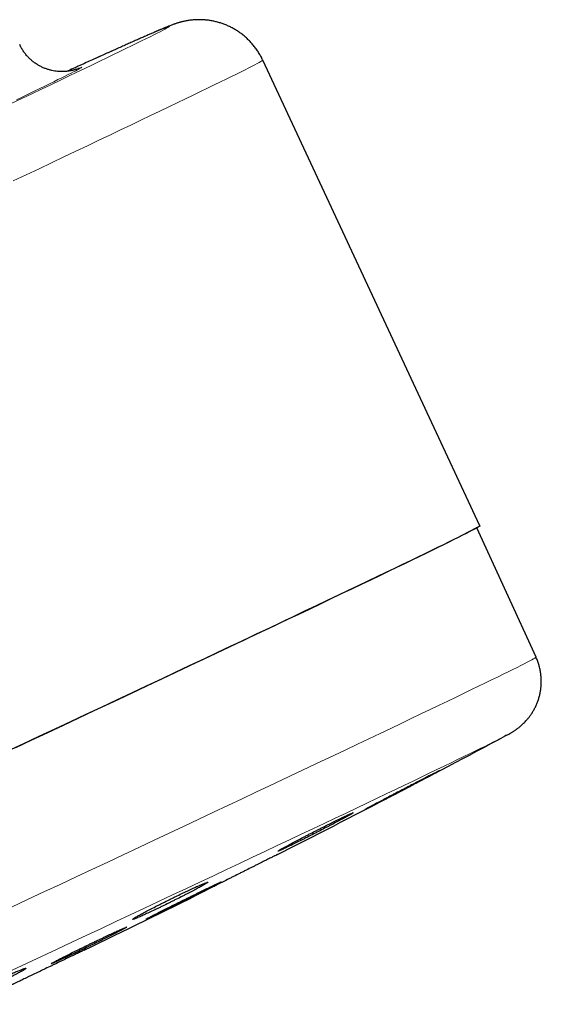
# Model space of a CAD drawing. Header units: millimetres. Extents: x 8 to 1010, y 12 to 2700.
# Tile 66 of 68: x 988 to 1010, y 2466 to 2508. Entities that reach past the tile are written whole.
import ezdxf

# ---------------------------------------------------------------- set-up
doc = ezdxf.new("R2010")
doc.units = ezdxf.units.MM

msp = doc.modelspace()

# ---------------------------------------------------------------- linework, layer by layer
at = {"color": 7, "linetype": 'Continuous', "lineweight": 30}
for p, q in [((1007.798, 2486.196), (998.501, 2506.134)), ((1010.198, 2480.57), (1007.671, 2486.114)), ((995.878, 2470.547), (995.914, 2470.504))]:
    msp.add_line(p, q, dxfattribs=at)
at = {"color": 8, "linetype": 'Continuous', "lineweight": 0, "flags": 128}
for points in [[(987.757, 2504.288), (988.194, 2504.496), (988.619, 2504.698), (989.031, 2504.894), (989.429, 2505.085), (989.815, 2505.269), (990.187, 2505.447), (990.545, 2505.618), (990.888, 2505.783), (991.218, 2505.942), (991.532, 2506.093), (991.832, 2506.238), (992.117, 2506.376), (992.387, 2506.507), (992.641, 2506.63), (992.88, 2506.747), (993.103, 2506.856), (993.31, 2506.958), (993.501, 2507.052), (993.676, 2507.139), (993.834, 2507.218), (993.977, 2507.29), (994.102, 2507.354), (994.211, 2507.41), (994.304, 2507.459), (994.379, 2507.5), (994.438, 2507.533), (994.48, 2507.558), (994.506, 2507.575), (994.514, 2507.585), (994.514, 2507.585)], [(998.501, 2506.134), (998.501, 2506.134), (998.492, 2506.123), (998.464, 2506.104), (998.417, 2506.076), (998.351, 2506.039), (998.267, 2505.994), (998.165, 2505.94), (998.043, 2505.877), (997.904, 2505.806), (997.746, 2505.727), (997.57, 2505.639), (997.376, 2505.542), (997.164, 2505.437), (996.934, 2505.324), (996.686, 2505.203), (996.421, 2505.074), (996.139, 2504.936), (995.839, 2504.791), (995.523, 2504.638), (995.19, 2504.477), (994.84, 2504.309), (994.474, 2504.133), (994.093, 2503.95), (993.695, 2503.759), (993.282, 2503.562), (992.854, 2503.357), (992.411, 2503.146), (991.954, 2502.928), (991.482, 2502.703), (990.997, 2502.472), (990.498, 2502.235), (989.985, 2501.992), (989.46, 2501.743), (988.922, 2501.488), (988.372, 2501.228), (987.81, 2500.962)], [(990.753, 2505.831), (990.746, 2505.823), (990.724, 2505.808), (990.689, 2505.787), (990.639, 2505.759), (990.575, 2505.724), (990.496, 2505.683), (990.404, 2505.635), (990.298, 2505.581), (990.177, 2505.52), (990.043, 2505.453), (989.895, 2505.38), (989.733, 2505.3), (989.557, 2505.213), (989.369, 2505.121), (989.166, 2505.022), (988.951, 2504.918), (988.722, 2504.807), (988.481, 2504.69), (988.227, 2504.567), (987.96, 2504.439)], [(987.738, 2469.865), (988.436, 2470.192), (989.13, 2470.517), (989.821, 2470.841), (990.506, 2471.162), (991.187, 2471.481), (991.862, 2471.798), (992.531, 2472.112), (993.194, 2472.423), (993.849, 2472.731), (994.497, 2473.036), (995.138, 2473.337), (995.77, 2473.634), (996.393, 2473.928), (997.007, 2474.218), (997.612, 2474.503), (998.207, 2474.783), (998.791, 2475.059), (999.364, 2475.33), (999.927, 2475.596), (1000.478, 2475.857), (1001.016, 2476.112), (1001.543, 2476.362), (1002.057, 2476.606), (1002.558, 2476.844), (1003.045, 2477.075), (1003.519, 2477.301), (1003.979, 2477.52), (1004.424, 2477.732), (1004.855, 2477.938), (1005.271, 2478.137), (1005.671, 2478.329), (1006.056, 2478.513), (1006.426, 2478.691), (1006.779, 2478.861), (1007.116, 2479.024), (1007.437, 2479.179), (1007.741, 2479.326), (1008.028, 2479.465), (1008.297, 2479.597), (1008.55, 2479.72), (1008.785, 2479.836), (1009.002, 2479.943), (1009.202, 2480.042), (1009.384, 2480.132), (1009.548, 2480.215), (1009.693, 2480.289), (1009.82, 2480.354), (1009.929, 2480.411), (1010.02, 2480.459), (1010.092, 2480.499), (1010.145, 2480.53), (1010.18, 2480.552), (1010.197, 2480.566), (1010.198, 2480.57)], [(1008.84, 2477.174), (1008.755, 2477.13), (1008.638, 2477.07), (1008.504, 2477.002), (1008.353, 2476.926), (1008.186, 2476.843), (1008.002, 2476.751), (1007.801, 2476.653), (1007.585, 2476.546), (1007.352, 2476.433), (1007.104, 2476.312), (1006.839, 2476.183), (1006.56, 2476.048), (1006.264, 2475.905), (1005.954, 2475.755), (1005.628, 2475.598), (1005.288, 2475.435), (1004.933, 2475.265), (1004.564, 2475.088), (1004.181, 2474.905), (1003.785, 2474.715), (1003.374, 2474.52), (1002.951, 2474.318), (1002.514, 2474.11), (1002.065, 2473.897), (1001.604, 2473.678), (1001.131, 2473.453), (1000.646, 2473.223), (1000.149, 2472.988), (999.642, 2472.748), (999.124, 2472.503), (998.596, 2472.253), (998.058, 2471.999), (997.51, 2471.74), (996.953, 2471.478), (996.387, 2471.211), (995.813, 2470.941), (995.231, 2470.667), (994.641, 2470.389), (994.044, 2470.108), (993.44, 2469.825), (992.83, 2469.538), (992.213, 2469.249), (991.591, 2468.957), (990.965, 2468.663), (990.333, 2468.367), (989.697, 2468.069), (989.057, 2467.77), (988.414, 2467.469), (987.768, 2467.167)]]:
    msp.add_lwpolyline(points, dxfattribs=at)
at = {"color": 7, "linetype": 'Continuous', "lineweight": 30, "flags": 128}
for points in [[(1007.798, 2486.196), (1007.799, 2486.196), (1007.789, 2486.185), (1007.761, 2486.166), (1007.714, 2486.138), (1007.649, 2486.101), (1007.565, 2486.056), (1007.462, 2486.002), (1007.341, 2485.939), (1007.201, 2485.868), (1007.044, 2485.789), (1006.868, 2485.7), (1006.673, 2485.604), (1006.461, 2485.499), (1006.231, 2485.386), (1005.984, 2485.265), (1005.719, 2485.136), (1005.436, 2484.998), (1005.137, 2484.853), (1004.82, 2484.7), (1004.487, 2484.539), (1004.138, 2484.371), (1003.772, 2484.195), (1003.39, 2484.012), (1002.993, 2483.821), (1002.58, 2483.624), (1002.152, 2483.419), (1001.709, 2483.208), (1001.252, 2482.99), (1000.78, 2482.765), (1000.294, 2482.534), (999.795, 2482.297), (999.283, 2482.054), (998.758, 2481.805), (998.22, 2481.55), (997.67, 2481.289), (997.108, 2481.024), (996.535, 2480.753), (995.951, 2480.477), (995.356, 2480.196), (994.751, 2479.911), (994.136, 2479.621), (993.512, 2479.327), (992.879, 2479.029), (992.237, 2478.727), (991.588, 2478.421), (990.93, 2478.112), (990.266, 2477.8), (989.595, 2477.485), (988.917, 2477.167), (988.234, 2476.847), (987.546, 2476.524)], [(987.936, 2476.708), (988.618, 2477.028), (989.294, 2477.345), (989.964, 2477.66), (990.628, 2477.972), (991.285, 2478.28), (991.934, 2478.585), (992.575, 2478.887), (993.209, 2479.185), (993.833, 2479.479), (994.448, 2479.769), (995.054, 2480.055), (995.65, 2480.336), (996.235, 2480.613), (996.81, 2480.884), (997.373, 2481.151), (997.925, 2481.412), (998.465, 2481.668), (998.992, 2481.918), (999.507, 2482.162), (1000.009, 2482.4), (1000.497, 2482.632), (1000.972, 2482.858), (1001.432, 2483.078), (1001.878, 2483.29), (1002.31, 2483.497), (1002.726, 2483.696), (1003.128, 2483.888), (1003.514, 2484.073), (1003.884, 2484.251), (1004.238, 2484.421), (1004.575, 2484.584), (1004.896, 2484.739), (1005.201, 2484.887), (1005.488, 2485.026), (1005.759, 2485.158), (1006.012, 2485.282), (1006.247, 2485.397), (1006.465, 2485.505), (1006.665, 2485.604), (1006.847, 2485.695), (1007.011, 2485.777), (1007.157, 2485.851), (1007.284, 2485.917), (1007.393, 2485.974), (1007.484, 2486.022), (1007.556, 2486.062), (1007.61, 2486.093), (1007.645, 2486.115), (1007.661, 2486.129), (1007.663, 2486.133)], [(1008.934, 2477.224), (1008.856, 2477.183), (1008.84, 2477.174)]]:
    msp.add_lwpolyline(points, dxfattribs=at)
at = {"color": 8, "linetype": 'Continuous', "lineweight": 0}
for centre, radius, start, end in [((1024.661, 2432.908), 80.533, 111.98395, 115.39537), ((991.019, 2504.664), 1.197, 102.8517, 116.7523)]:
    msp.add_arc(centre, radius, start, end, dxfattribs=at)
at = {"color": 7, "linetype": 'Continuous', "lineweight": 30}
for start, end in [(296.86302, 298.13715), (295.81608, 296.47225)]:
    msp.add_arc((773.116, 2918.121), 500, start, end, dxfattribs=at)
for points, knots in [([(998.5, 2506.134), (998.494, 2506.148), (998.463, 2506.218), (998.396, 2506.341), (998.301, 2506.5), (998.195, 2506.652), (998.082, 2506.796), (997.961, 2506.931), (997.833, 2507.058), (997.699, 2507.176), (997.559, 2507.286), (997.415, 2507.385), (997.266, 2507.476), (997.114, 2507.557), (996.959, 2507.628), (996.803, 2507.69), (996.646, 2507.742), (996.489, 2507.784), (996.333, 2507.818), (996.181, 2507.842), (996.034, 2507.858), (995.893, 2507.867), (995.762, 2507.869), (995.64, 2507.865), (995.529, 2507.858), (995.429, 2507.848), (995.339, 2507.836), (995.257, 2507.823), (995.183, 2507.809), (995.116, 2507.795), (995.053, 2507.78), (994.995, 2507.766), (994.941, 2507.751), (994.889, 2507.736), (994.839, 2507.72), (994.789, 2507.704), (994.739, 2507.687), (994.686, 2507.668), (994.627, 2507.647), (994.554, 2507.619), (994.463, 2507.583), (994.358, 2507.541), (994.243, 2507.493), (994.123, 2507.442), (993.994, 2507.388), (993.855, 2507.328), (993.71, 2507.265), (993.556, 2507.198), (993.394, 2507.127), (993.224, 2507.052), (993.044, 2506.972), (992.855, 2506.888), (992.657, 2506.8), (992.449, 2506.707), (992.232, 2506.61), (992.006, 2506.509), (991.771, 2506.403), (991.526, 2506.293), (991.273, 2506.179), (991.01, 2506.06), (990.739, 2505.938), (990.458, 2505.81), (990.252, 2505.717), (990.137, 2505.664), (990.121, 2505.657)], [0, 0, 0, 0, 0.0022375, 0.0116346, 0.0209594, 0.0302133, 0.0393974, 0.048512, 0.0575569, 0.0665314, 0.0754338, 0.084262, 0.0930125, 0.1016809, 0.1102607, 0.1187429, 0.1271146, 0.1353573, 0.143444, 0.1513359, 0.1589805, 0.1663138, 0.1732733, 0.1798194, 0.1859554, 0.1917317, 0.197235, 0.2025744, 0.207871, 0.2132405, 0.2187883, 0.2246592, 0.2310115, 0.2380283, 0.2459316, 0.2550049, 0.2656331, 0.2783781, 0.2941485, 0.3146645, 0.3443088, 0.379501, 0.4118977, 0.4423454, 0.4746182, 0.5055569, 0.5357207, 0.5654044, 0.5947669, 0.6239034, 0.6528747, 0.6817216, 0.7104729, 0.739149, 0.7677653, 0.7963331, 0.8248613, 0.8533567, 0.8818248, 0.9102698, 0.9386952, 0.9671039, 0.9954982, 1, 1, 1, 1]), ([(990.518, 2505.745), (990.518, 2505.745), (990.518, 2505.745), (990.51, 2505.742), (990.494, 2505.736), (990.472, 2505.729), (990.445, 2505.721), (990.412, 2505.712), (990.375, 2505.702), (990.332, 2505.692), (990.284, 2505.682), (990.229, 2505.672), (990.167, 2505.662), (990.096, 2505.654), (990.016, 2505.648), (989.926, 2505.644), (989.824, 2505.646), (989.712, 2505.653), (989.591, 2505.669), (989.464, 2505.693), (989.333, 2505.727), (989.203, 2505.771), (989.073, 2505.825), (988.946, 2505.889), (988.823, 2505.962), (988.705, 2506.044), (988.593, 2506.134), (988.488, 2506.233), (988.386, 2506.343), (988.291, 2506.464), (988.203, 2506.595), (988.138, 2506.707), (988.107, 2506.777), (988.096, 2506.799)], [0, 0, 0, 0, 0.040586, 0.095778, 0.142938, 0.183308, 0.218126, 0.248533, 0.275551, 0.30009, 0.322977, 0.344985, 0.366806, 0.388907, 0.411994, 0.436674, 0.463387, 0.492276, 0.523119, 0.555449, 0.588786, 0.622771, 0.65717, 0.691835, 0.726678, 0.761642, 0.796691, 0.831801, 0.866956, 0.905756, 0.944138, 0.982025, 1, 1, 1, 1]), ([(1008.942, 2477.229), (1008.961, 2477.239), (1009.004, 2477.263), (1009.064, 2477.296), (1009.123, 2477.33), (1009.173, 2477.359), (1009.217, 2477.387), (1009.261, 2477.415), (1009.305, 2477.444), (1009.349, 2477.475), (1009.395, 2477.508), (1009.443, 2477.544), (1009.494, 2477.584), (1009.548, 2477.629), (1009.605, 2477.68), (1009.667, 2477.738), (1009.733, 2477.805), (1009.803, 2477.881), (1009.876, 2477.969), (1009.952, 2478.069), (1010.028, 2478.18), (1010.102, 2478.303), (1010.172, 2478.435), (1010.235, 2478.575), (1010.29, 2478.721), (1010.336, 2478.872), (1010.373, 2479.027), (1010.401, 2479.185), (1010.418, 2479.344), (1010.425, 2479.506), (1010.421, 2479.667), (1010.407, 2479.834), (1010.38, 2480.005), (1010.341, 2480.178), (1010.289, 2480.345), (1010.241, 2480.476), (1010.206, 2480.549), (1010.197, 2480.569)], [0, 0, 0, 0, 0.06431, 0.147598, 0.209353, 0.254315, 0.291597, 0.322779, 0.349412, 0.372666, 0.393444, 0.412474, 0.430375, 0.447693, 0.464895, 0.4823, 0.500367, 0.519483, 0.539933, 0.561835, 0.585096, 0.609459, 0.634619, 0.660316, 0.686365, 0.712643, 0.739074, 0.765609, 0.792215, 0.818872, 0.845568, 0.872292, 0.901847, 0.931157, 0.960155, 0.988858, 1, 1, 1, 1]), ([(1006.061, 2475.708), (1006.062, 2475.709), (1006.066, 2475.712), (1006.051, 2475.705), (1006.02, 2475.69), (1005.965, 2475.662), (1005.89, 2475.624), (1005.801, 2475.579), (1005.693, 2475.524), (1005.568, 2475.459), (1005.433, 2475.39), (1005.283, 2475.312), (1005.123, 2475.229), (1004.956, 2475.142), (1004.782, 2475.052), (1004.604, 2474.959), (1004.424, 2474.865), (1004.245, 2474.771), (1004.069, 2474.68), (1003.897, 2474.589), (1003.733, 2474.503), (1003.579, 2474.422), (1003.434, 2474.346), (1003.303, 2474.277), (1003.19, 2474.216), (1003.088, 2474.163), (1003.006, 2474.119), (1002.945, 2474.085), (1002.899, 2474.06), (1002.875, 2474.046), (1002.875, 2474.046), (1002.875, 2474.045)], [0, 0, 0, 0, 0.016475, 0.043673, 0.070872, 0.123643, 0.150819, 0.177994, 0.230759, 0.25793, 0.285101, 0.337897, 0.365083, 0.39227, 0.445122, 0.472338, 0.499553, 0.552462, 0.579707, 0.606952, 0.659892, 0.687155, 0.714418, 0.767351, 0.794611, 0.821871, 0.874762, 0.902001, 0.92924, 0.982071, 1, 1, 1, 1]), ([(1003.215, 2474.216), (1003.272, 2474.245), (1003.36, 2474.291), (1003.499, 2474.362), (1003.646, 2474.438), (1003.805, 2474.521), (1003.973, 2474.608), (1004.146, 2474.698), (1004.324, 2474.791), (1004.504, 2474.884), (1004.683, 2474.978), (1004.86, 2475.071), (1005.031, 2475.16), (1005.196, 2475.247), (1005.352, 2475.329), (1005.495, 2475.404), (1005.628, 2475.474), (1005.745, 2475.536), (1005.843, 2475.589), (1005.928, 2475.634), (1005.993, 2475.669), (1006.036, 2475.693), (1006.049, 2475.701), (1006.055, 2475.704)], [0, 0, 0, 0, 0.070291, 0.106489, 0.142687, 0.212978, 0.249173, 0.285369, 0.35573, 0.391963, 0.428195, 0.498624, 0.534893, 0.571161, 0.641618, 0.677902, 0.714185, 0.784617, 0.820888, 0.85716, 0.927524, 0.963762, 1, 1, 1, 1]), ([(999.517, 2472.421), (999.575, 2472.45), (999.665, 2472.493), (999.805, 2472.561), (999.954, 2472.634), (1000.115, 2472.714), (1000.284, 2472.799), (1000.458, 2472.887), (1000.637, 2472.978), (1000.817, 2473.07), (1000.997, 2473.162), (1001.174, 2473.254), (1001.344, 2473.343), (1001.51, 2473.429), (1001.665, 2473.511), (1001.807, 2473.587), (1001.939, 2473.657), (1002.055, 2473.72), (1002.152, 2473.774), (1002.236, 2473.822), (1002.299, 2473.859), (1002.34, 2473.884), (1002.367, 2473.903), (1002.37, 2473.909), (1002.351, 2473.904), (1002.316, 2473.892), (1002.259, 2473.867), (1002.182, 2473.832), (1002.091, 2473.79), (1001.981, 2473.737), (1001.854, 2473.676), (1001.716, 2473.609), (1001.565, 2473.534), (1001.403, 2473.454), (1001.235, 2473.369), (1001.059, 2473.281), (1000.881, 2473.19), (1000.701, 2473.098), (1000.52, 2473.006), (1000.345, 2472.915), (1000.173, 2472.825), (1000.009, 2472.739), (999.856, 2472.659), (999.712, 2472.582), (999.582, 2472.512), (999.469, 2472.451), (999.369, 2472.395), (999.288, 2472.35), (999.229, 2472.314), (999.184, 2472.287), (999.162, 2472.27), (999.162, 2472.266), (999.178, 2472.269), (999.216, 2472.283), (999.276, 2472.31), (999.337, 2472.337), (999.415, 2472.373), (999.483, 2472.405), (999.517, 2472.421)], [0, 0, 0, 0, 0.0264096, 0.0400098, 0.05361, 0.0800195, 0.0936192, 0.1072188, 0.1336454, 0.1472534, 0.1608615, 0.1873171, 0.2009401, 0.2145632, 0.2410458, 0.2546831, 0.2683205, 0.2948161, 0.3084607, 0.3221053, 0.3485944, 0.3622361, 0.3758778, 0.4023434, 0.4159732, 0.4296031, 0.4560388, 0.4696531, 0.4832673, 0.5096798, 0.5232816, 0.5368834, 0.5632894, 0.5768873, 0.5904852, 0.6169044, 0.6305087, 0.644113, 0.6705592, 0.6841773, 0.6977954, 0.7242707, 0.737904, 0.7515374, 0.778031, 0.7916744, 0.8053178, 0.8318109, 0.8454547, 0.8590984, 0.8855726, 0.8992068, 0.9128411, 0.939286, 0.9529051, 0.9665242, 0.9831691, 1, 1, 1, 1]), ([(999.126, 2472.118), (999.128, 2472.118), (999.131, 2472.12), (999.116, 2472.113), (999.085, 2472.097), (999.029, 2472.07), (998.953, 2472.032), (998.864, 2471.987), (998.754, 2471.932), (998.628, 2471.869), (998.492, 2471.801), (998.341, 2471.725), (998.179, 2471.644), (998.011, 2471.559), (997.835, 2471.471), (997.655, 2471.381), (997.474, 2471.29), (997.293, 2471.199), (997.116, 2471.11), (996.943, 2471.023), (996.778, 2470.94), (996.623, 2470.862), (996.478, 2470.789), (996.346, 2470.723), (996.232, 2470.665), (996.13, 2470.614), (996.047, 2470.572), (995.986, 2470.541), (995.939, 2470.517), (995.915, 2470.505), (995.915, 2470.505), (995.916, 2470.505)], [0, 0, 0, 0, 0.017052, 0.044282, 0.071511, 0.124369, 0.151589, 0.178809, 0.231664, 0.258882, 0.2861, 0.338969, 0.366194, 0.393419, 0.446311, 0.473548, 0.500785, 0.553702, 0.580951, 0.608201, 0.66113, 0.688387, 0.715645, 0.768571, 0.795827, 0.823083, 0.875991, 0.903237, 0.930484, 0.983367, 1, 1, 1, 1]), ([(993.291, 2469.479), (993.351, 2469.506), (993.441, 2469.547), (993.584, 2469.612), (993.734, 2469.682), (993.897, 2469.759), (994.068, 2469.841), (994.244, 2469.926), (994.425, 2470.014), (994.606, 2470.104), (994.786, 2470.193), (994.964, 2470.283), (995.135, 2470.37), (995.301, 2470.455), (995.456, 2470.535), (995.598, 2470.61), (995.729, 2470.68), (995.845, 2470.743), (995.941, 2470.797), (996.024, 2470.844), (996.086, 2470.882), (996.126, 2470.909), (996.15, 2470.929), (996.152, 2470.937), (996.131, 2470.934), (996.095, 2470.924), (996.036, 2470.902), (995.956, 2470.87), (995.863, 2470.83), (995.751, 2470.78), (995.622, 2470.722), (995.482, 2470.658), (995.329, 2470.586), (995.165, 2470.509), (994.995, 2470.428), (994.818, 2470.342), (994.638, 2470.254), (994.456, 2470.164), (994.275, 2470.074), (994.099, 2469.985), (993.927, 2469.898), (993.762, 2469.814), (993.61, 2469.734), (993.466, 2469.659), (993.336, 2469.589), (993.224, 2469.528), (993.125, 2469.473), (993.045, 2469.427), (992.987, 2469.391), (992.943, 2469.362), (992.922, 2469.344), (992.924, 2469.337), (992.942, 2469.338), (992.982, 2469.351), (993.044, 2469.374), (993.107, 2469.4), (993.187, 2469.433), (993.256, 2469.464), (993.291, 2469.479)], [0, 0, 0, 0, 0.026409, 0.040009, 0.053609, 0.080018, 0.093618, 0.107218, 0.133625, 0.147224, 0.160822, 0.187245, 0.200851, 0.214457, 0.240908, 0.254529, 0.268149, 0.294628, 0.308264, 0.321899, 0.348394, 0.362038, 0.375683, 0.402174, 0.415817, 0.429459, 0.455929, 0.469561, 0.483193, 0.509634, 0.52325, 0.536867, 0.563282, 0.576885, 0.590488, 0.616894, 0.630492, 0.64409, 0.670506, 0.684108, 0.697711, 0.724153, 0.737769, 0.751384, 0.777856, 0.791487, 0.805118, 0.83161, 0.845252, 0.858895, 0.885389, 0.899034, 0.912678, 0.939156, 0.952792, 0.966428, 0.983121, 1, 1, 1, 1]), ([(993.85, 2469.507), (993.909, 2469.536), (993.999, 2469.578), (994.139, 2469.646), (994.289, 2469.719), (994.45, 2469.798), (994.621, 2469.881), (994.795, 2469.967), (994.976, 2470.056), (995.157, 2470.146), (995.338, 2470.236), (995.517, 2470.325), (995.689, 2470.411), (995.855, 2470.494), (996.012, 2470.573), (996.155, 2470.646), (996.288, 2470.714), (996.406, 2470.774), (996.504, 2470.825), (996.589, 2470.869), (996.653, 2470.904), (996.696, 2470.927), (996.723, 2470.943), (996.727, 2470.948), (996.708, 2470.941), (996.675, 2470.927), (996.618, 2470.902), (996.541, 2470.866), (996.45, 2470.823), (996.34, 2470.771), (996.213, 2470.71), (996.075, 2470.643), (995.923, 2470.569), (995.76, 2470.49), (995.591, 2470.407), (995.415, 2470.32), (995.235, 2470.231), (995.053, 2470.141), (994.872, 2470.051), (994.695, 2469.963), (994.522, 2469.877), (994.356, 2469.793), (994.202, 2469.716), (994.057, 2469.642), (993.925, 2469.575), (993.812, 2469.517), (993.71, 2469.464), (993.628, 2469.421), (993.568, 2469.389), (993.522, 2469.363), (993.498, 2469.349), (993.498, 2469.346), (993.513, 2469.351), (993.551, 2469.367), (993.61, 2469.394), (993.671, 2469.422), (993.748, 2469.459), (993.816, 2469.491), (993.85, 2469.507)], [0, 0, 0, 0, 0.026433, 0.040046, 0.053658, 0.080091, 0.093704, 0.107316, 0.133756, 0.147372, 0.160988, 0.187441, 0.201063, 0.214685, 0.241149, 0.254777, 0.268405, 0.294875, 0.308506, 0.322137, 0.348604, 0.362234, 0.375864, 0.402321, 0.415946, 0.429571, 0.456016, 0.469634, 0.483252, 0.509687, 0.5233, 0.536913, 0.563345, 0.576956, 0.590568, 0.617005, 0.630619, 0.644233, 0.670682, 0.684302, 0.697922, 0.724383, 0.73801, 0.751636, 0.778105, 0.791736, 0.805366, 0.831835, 0.845466, 0.859097, 0.885558, 0.899184, 0.912811, 0.939259, 0.95288, 0.9665, 0.983157, 1, 1, 1, 1]), ([(989.796, 2467.592), (989.856, 2467.619), (989.946, 2467.66), (990.088, 2467.726), (990.238, 2467.796), (990.401, 2467.873), (990.572, 2467.955), (990.748, 2468.039), (990.929, 2468.126), (991.111, 2468.214), (991.293, 2468.302), (991.472, 2468.39), (991.644, 2468.475), (991.811, 2468.557), (991.968, 2468.635), (992.112, 2468.707), (992.245, 2468.775), (992.362, 2468.835), (992.46, 2468.886), (992.545, 2468.931), (992.609, 2468.966), (992.65, 2468.99), (992.677, 2469.008), (992.68, 2469.014), (992.661, 2469.009), (992.626, 2468.996), (992.569, 2468.972), (992.491, 2468.938), (992.399, 2468.898), (992.287, 2468.847), (992.159, 2468.788), (992.02, 2468.724), (991.867, 2468.652), (991.703, 2468.574), (991.533, 2468.494), (991.355, 2468.409), (991.174, 2468.322), (990.992, 2468.234), (990.81, 2468.145), (990.633, 2468.058), (990.459, 2467.973), (990.293, 2467.891), (990.139, 2467.813), (989.993, 2467.74), (989.862, 2467.674), (989.749, 2467.615), (989.647, 2467.563), (989.566, 2467.519), (989.506, 2467.486), (989.46, 2467.46), (989.438, 2467.445), (989.438, 2467.44), (989.454, 2467.444), (989.492, 2467.458), (989.553, 2467.483), (989.614, 2467.51), (989.693, 2467.545), (989.762, 2467.576), (989.796, 2467.592)], [0, 0, 0, 0, 0.026433, 0.040046, 0.053658, 0.080091, 0.093703, 0.107316, 0.133748, 0.147359, 0.160971, 0.18741, 0.201025, 0.21464, 0.24109, 0.254711, 0.268332, 0.294795, 0.308422, 0.32205, 0.348519, 0.36215, 0.375781, 0.402249, 0.415879, 0.42951, 0.455969, 0.469595, 0.483221, 0.509667, 0.523287, 0.536906, 0.563342, 0.576955, 0.590569, 0.617001, 0.630612, 0.644224, 0.67066, 0.684273, 0.697886, 0.724333, 0.737952, 0.751571, 0.77803, 0.791656, 0.805281, 0.83175, 0.84538, 0.85901, 0.885479, 0.89911, 0.912742, 0.939204, 0.952832, 0.966459, 0.983136, 1, 1, 1, 1]), ([(991.021, 2468.103), (991.023, 2468.103), (991.027, 2468.105), (991.011, 2468.098), (990.979, 2468.083), (990.923, 2468.057), (990.846, 2468.02), (990.755, 2467.977), (990.645, 2467.924), (990.517, 2467.863), (990.379, 2467.797), (990.226, 2467.724), (990.063, 2467.646), (989.893, 2467.564), (989.715, 2467.479), (989.534, 2467.392), (989.351, 2467.304), (989.168, 2467.217), (988.99, 2467.131), (988.815, 2467.047), (988.648, 2466.967), (988.492, 2466.892), (988.345, 2466.821), (988.212, 2466.757), (988.097, 2466.702), (987.994, 2466.652), (987.911, 2466.612), (987.849, 2466.582), (987.803, 2466.559), (987.778, 2466.547), (987.779, 2466.547), (987.779, 2466.547)], [0, 0, 0, 0, 0.017308, 0.044545, 0.071782, 0.124667, 0.151902, 0.179136, 0.232017, 0.259249, 0.286481, 0.339361, 0.366592, 0.393823, 0.446705, 0.473938, 0.501171, 0.554058, 0.581293, 0.608528, 0.66142, 0.688658, 0.715896, 0.768791, 0.796031, 0.82327, 0.876166, 0.903406, 0.930645, 0.983537, 1, 1, 1, 1]), ([(985.53, 2465.856), (985.594, 2465.883), (985.69, 2465.924), (985.84, 2465.989), (985.996, 2466.058), (986.164, 2466.134), (986.34, 2466.215), (986.519, 2466.297), (986.702, 2466.383), (986.884, 2466.47), (987.065, 2466.556), (987.243, 2466.642), (987.412, 2466.726), (987.575, 2466.806), (987.726, 2466.883), (987.863, 2466.953), (987.989, 2467.019), (988.099, 2467.078), (988.188, 2467.128), (988.263, 2467.171), (988.317, 2467.205), (988.349, 2467.229), (988.365, 2467.245), (988.358, 2467.25), (988.328, 2467.245), (988.282, 2467.232), (988.215, 2467.208), (988.127, 2467.174), (988.025, 2467.134), (987.905, 2467.083), (987.768, 2467.025), (987.622, 2466.961), (987.463, 2466.89), (987.294, 2466.814), (987.119, 2466.734), (986.939, 2466.65), (986.756, 2466.565), (986.574, 2466.478), (986.392, 2466.391), (986.217, 2466.306), (986.046, 2466.222), (985.885, 2466.142), (985.736, 2466.067), (985.596, 2465.995), (985.472, 2465.93), (985.367, 2465.873), (985.274, 2465.822), (985.202, 2465.78), (985.152, 2465.748), (985.117, 2465.722), (985.104, 2465.708), (985.115, 2465.704), (985.142, 2465.708), (985.191, 2465.723), (985.262, 2465.748), (985.331, 2465.775), (985.419, 2465.809), (985.493, 2465.84), (985.53, 2465.856)], [0, 0, 0, 0, 0.026429, 0.040039, 0.05365, 0.080079, 0.09369, 0.107301, 0.133711, 0.147312, 0.160913, 0.187319, 0.200918, 0.214516, 0.240938, 0.254544, 0.26815, 0.2946, 0.30822, 0.32184, 0.348319, 0.361954, 0.375589, 0.402084, 0.415728, 0.429372, 0.455864, 0.469506, 0.483149, 0.50962, 0.523253, 0.536885, 0.563326, 0.576943, 0.59056, 0.616976, 0.630579, 0.644183, 0.670588, 0.684186, 0.697784, 0.724199, 0.737802, 0.751404, 0.777845, 0.791461, 0.805076, 0.831546, 0.845177, 0.858808, 0.8853, 0.898942, 0.912584, 0.939079, 0.952723, 0.966368, 0.98309, 1, 1, 1, 1])]:
    msp.add_open_spline(points, degree=3, knots=knots, dxfattribs=at)

doc.saveas('drawing.dxf')
